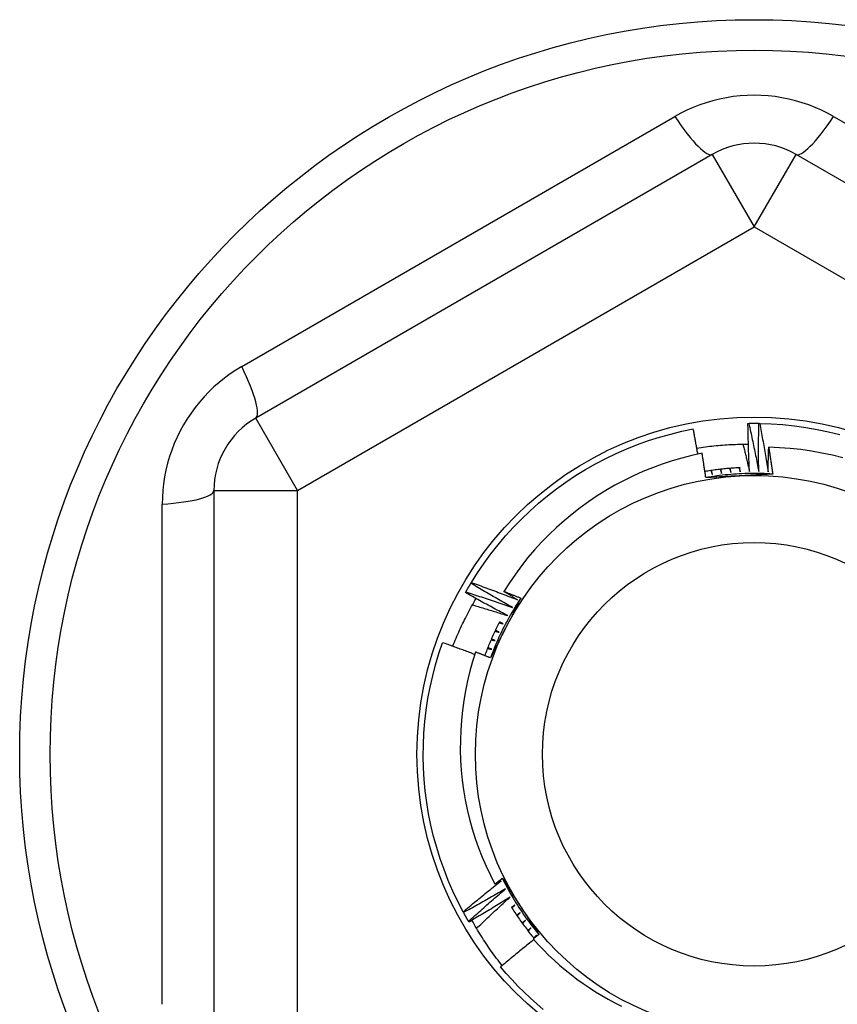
# Model space of a CAD drawing. Header units: inches. Extents: x 32 to 80, y 18.9 to 39.2.
# Tile 18 of 53: x 46.566 to 46.95, y 23.575 to 24.038. Entities that reach past the tile are written whole.
import ezdxf

# ---------------------------------------------------------------- set-up
doc = ezdxf.new("R2010")
doc.units = ezdxf.units.IN
doc.header["$MEASUREMENT"] = 0
doc.layers.add('Visible Edges(ANSI)', color=7, linetype='Continuous', lineweight=25)
doc.layers.add('Visible Tangent Edges(ANSI)', color=7, linetype='Continuous', lineweight=25)

msp = doc.modelspace()

# ---------------------------------------------------------------- linework, layer by layer
at = {"layer": 'Visible Edges(ANSI)'}
for p, q in [((46.8912, 23.97424), (46.67663, 23.85036)), ((47.14514, 23.85036), (46.93057, 23.97424)), ((46.90794, 23.84786), (46.90835, 23.84787)), ((46.91306, 23.84788), (46.91347, 23.84787)), ((46.65695, 23.81626), (46.65695, 23.5685)), ((46.77775, 23.77274), (46.77796, 23.77309)), ((46.77517, 23.76832), (46.77537, 23.76868)), ((46.77431, 23.61801), (46.77411, 23.61837)), ((46.77683, 23.61355), (46.77662, 23.61391)), ((46.8078, 23.60619), (46.80875, 23.60739))]:
    msp.add_line(p, q, dxfattribs=at)
at = {"layer": 'Visible Edges(ANSI)', "flags": 128}
for points in [[(46.77796, 23.77309), (46.78086, 23.7777), (46.78393, 23.78219), (46.78715, 23.78658), (46.79052, 23.79085), (46.79404, 23.795), (46.7977, 23.79903), (46.8015, 23.80292), (46.80544, 23.80668), (46.8095, 23.8103), (46.81369, 23.81378), (46.818, 23.8171), (46.82242, 23.82028), (46.82695, 23.82329), (46.83158, 23.82615), (46.83631, 23.82884), (46.84113, 23.83137), (46.84603, 23.83372), (46.85102, 23.83591), (46.85608, 23.83791), (46.8612, 23.83974), (46.86639, 23.84139), (46.87163, 23.84286), (46.87692, 23.84414), (46.88225, 23.84523)], [(46.8844, 23.83339), (46.88432, 23.83388), (46.88423, 23.83438), (46.88414, 23.83487), (46.88406, 23.83537), (46.88397, 23.83586), (46.88388, 23.83635), (46.88379, 23.83685), (46.88371, 23.83734), (46.88362, 23.83783), (46.88353, 23.83833), (46.88344, 23.83882), (46.88335, 23.83932), (46.88326, 23.83981), (46.88317, 23.8403), (46.88308, 23.8408), (46.88299, 23.84129), (46.8829, 23.84178), (46.88281, 23.84228), (46.88271, 23.84277), (46.88262, 23.84326), (46.88253, 23.84375), (46.88244, 23.84425), (46.88234, 23.84474), (46.88225, 23.84523)], [(46.90865, 23.82524), (46.90861, 23.82618), (46.90857, 23.82712), (46.90853, 23.82806), (46.90849, 23.829), (46.90845, 23.82995), (46.90841, 23.83089), (46.90837, 23.83183), (46.90834, 23.83277), (46.9083, 23.83372), (46.90827, 23.83466), (46.90824, 23.8356), (46.90821, 23.83654), (46.90818, 23.83749), (46.90815, 23.83843), (46.90813, 23.83937), (46.9081, 23.84032), (46.90808, 23.84126), (46.90805, 23.8422), (46.90803, 23.84315), (46.90801, 23.84409), (46.90799, 23.84503), (46.90797, 23.84598), (46.90796, 23.84692), (46.90794, 23.84786)], [(46.90835, 23.84787), (46.90855, 23.84787), (46.90874, 23.84788), (46.90894, 23.84788), (46.90914, 23.84788), (46.90933, 23.84788), (46.90953, 23.84789), (46.90972, 23.84789), (46.90992, 23.84789), (46.91012, 23.84789), (46.91031, 23.84789), (46.91051, 23.84789), (46.91071, 23.84789), (46.9109, 23.84789), (46.9111, 23.84789), (46.91129, 23.84789), (46.91149, 23.84789), (46.91169, 23.84789), (46.91188, 23.84789), (46.91208, 23.84789), (46.91228, 23.84789), (46.91247, 23.84788), (46.91267, 23.84788), (46.91286, 23.84788), (46.91306, 23.84788)], [(46.90835, 23.84787), (46.90856, 23.84693), (46.90877, 23.84599), (46.90897, 23.84505), (46.90918, 23.84411), (46.90938, 23.84317), (46.90958, 23.84223), (46.90978, 23.84129), (46.90998, 23.84034), (46.91018, 23.8394), (46.91038, 23.83846), (46.91058, 23.83752), (46.91077, 23.83657), (46.91097, 23.83563), (46.91116, 23.83469), (46.91135, 23.83374), (46.91154, 23.8328), (46.91173, 23.83186), (46.91192, 23.83091), (46.91211, 23.82997), (46.91229, 23.82902), (46.91248, 23.82808), (46.91266, 23.82713), (46.91284, 23.82618), (46.91303, 23.82524)], [(46.91303, 23.82524), (46.91301, 23.82618), (46.913, 23.82712), (46.91299, 23.82807), (46.91298, 23.82901), (46.91298, 23.82995), (46.91297, 23.8309), (46.91296, 23.83184), (46.91296, 23.83278), (46.91296, 23.83372), (46.91296, 23.83467), (46.91296, 23.83561), (46.91296, 23.83655), (46.91296, 23.8375), (46.91296, 23.83844), (46.91297, 23.83939), (46.91297, 23.84033), (46.91298, 23.84127), (46.91299, 23.84222), (46.913, 23.84316), (46.91301, 23.8441), (46.91302, 23.84505), (46.91303, 23.84599), (46.91304, 23.84693), (46.91306, 23.84788)], [(46.91347, 23.84787), (46.91891, 23.84768), (46.92434, 23.84731), (46.92975, 23.84674), (46.93514, 23.84599), (46.9405, 23.84505), (46.94582, 23.84392), (46.9511, 23.8426)], [(46.91347, 23.84787), (46.91365, 23.84692), (46.91382, 23.84598), (46.914, 23.84503), (46.91417, 23.84408), (46.91434, 23.84314), (46.91452, 23.84219), (46.91469, 23.84124), (46.91485, 23.84029), (46.91502, 23.83935), (46.91519, 23.8384), (46.91535, 23.83745), (46.91552, 23.8365), (46.91568, 23.83555), (46.91584, 23.8346), (46.916, 23.83365), (46.91616, 23.8327), (46.91632, 23.83175), (46.91648, 23.8308), (46.91664, 23.82985), (46.91679, 23.8289), (46.91694, 23.82795), (46.9171, 23.827), (46.91725, 23.82605), (46.9174, 23.82509)], [(46.8839, 23.83625), (46.8849, 23.8364), (46.88591, 23.83655), (46.88691, 23.8367), (46.88792, 23.83683), (46.88893, 23.83696), (46.88994, 23.83708), (46.89094, 23.8372), (46.89195, 23.83731), (46.89296, 23.83741), (46.89397, 23.8375), (46.89498, 23.83759), (46.896, 23.83767), (46.89701, 23.83774), (46.89802, 23.83781), (46.89903, 23.83787), (46.90005, 23.83792), (46.90106, 23.83796), (46.90207, 23.838), (46.90309, 23.83803), (46.9041, 23.83805), (46.90512, 23.83807), (46.90613, 23.83808), (46.90715, 23.83808), (46.90816, 23.83808)], [(46.90564, 23.83808), (46.90577, 23.83754), (46.9059, 23.83701), (46.90603, 23.83647), (46.90616, 23.83594), (46.90629, 23.83541), (46.90642, 23.83487), (46.90654, 23.83434), (46.90667, 23.8338), (46.9068, 23.83327), (46.90692, 23.83273), (46.90705, 23.8322), (46.90717, 23.83166), (46.9073, 23.83113), (46.90742, 23.83059), (46.90755, 23.83006), (46.90767, 23.82952), (46.9078, 23.82899), (46.90792, 23.82845), (46.90804, 23.82792), (46.90817, 23.82738), (46.90829, 23.82684), (46.90841, 23.82631), (46.90853, 23.82577), (46.90865, 23.82524)], [(46.9174, 23.82509), (46.91741, 23.82557), (46.91742, 23.82605), (46.91743, 23.82653), (46.91744, 23.82701), (46.91745, 23.82749), (46.91746, 23.82797), (46.91747, 23.82845), (46.91748, 23.82893), (46.91749, 23.82941), (46.9175, 23.82989), (46.91752, 23.83037), (46.91753, 23.83085), (46.91754, 23.83133), (46.91756, 23.83181), (46.91757, 23.83229), (46.91758, 23.83277), (46.9176, 23.83325), (46.91761, 23.83373), (46.91763, 23.83421), (46.91764, 23.83469), (46.91766, 23.83517), (46.91767, 23.83565), (46.91769, 23.83613), (46.91771, 23.83661)], [(46.95257, 23.83161), (46.94767, 23.83285), (46.94273, 23.83391), (46.93776, 23.8348), (46.93277, 23.83551), (46.92776, 23.83605), (46.92274, 23.83642), (46.91771, 23.83661)], [(46.91771, 23.83661), (46.91779, 23.83608), (46.91787, 23.83556), (46.91795, 23.83504), (46.91804, 23.83451), (46.91812, 23.83399), (46.9182, 23.83347), (46.91828, 23.83294), (46.91836, 23.83242), (46.91844, 23.8319), (46.91852, 23.83137), (46.91859, 23.83085), (46.91867, 23.83033), (46.91875, 23.8298), (46.91883, 23.82928), (46.91891, 23.82875), (46.91898, 23.82823), (46.91906, 23.82771), (46.91914, 23.82718), (46.91921, 23.82666), (46.91929, 23.82613), (46.91936, 23.82561), (46.91944, 23.82508), (46.91951, 23.82456), (46.91959, 23.82404)], [(46.88641, 23.83381), (46.88165, 23.83277), (46.87694, 23.83157), (46.87227, 23.83021), (46.86765, 23.82869), (46.86309, 23.82702), (46.85859, 23.82519), (46.85415, 23.82321), (46.84977, 23.82107), (46.84547, 23.81879), (46.84124, 23.81636), (46.8371, 23.81378), (46.83305, 23.81107), (46.82911, 23.80822), (46.82527, 23.80524), (46.82153, 23.80213), (46.81791, 23.7989), (46.81439, 23.79555), (46.811, 23.79207), (46.80772, 23.78848), (46.80456, 23.78477), (46.80154, 23.78095), (46.79864, 23.77702), (46.79589, 23.773), (46.79328, 23.7689)], [(46.88814, 23.82235), (46.88807, 23.82283), (46.888, 23.8233), (46.88793, 23.82378), (46.88786, 23.82426), (46.88779, 23.82474), (46.88772, 23.82522), (46.88765, 23.82569), (46.88758, 23.82617), (46.88751, 23.82665), (46.88744, 23.82713), (46.88737, 23.8276), (46.88729, 23.82808), (46.88722, 23.82856), (46.88715, 23.82904), (46.88708, 23.82951), (46.887, 23.82999), (46.88693, 23.83047), (46.88686, 23.83095), (46.88678, 23.83142), (46.88671, 23.8319), (46.88663, 23.83238), (46.88656, 23.83286), (46.88648, 23.83333), (46.88641, 23.83381)], [(46.90426, 23.82706), (46.90357, 23.82702), (46.90287, 23.82698), (46.90218, 23.82694), (46.90149, 23.82689), (46.9008, 23.82684), (46.9001, 23.82679), (46.89941, 23.82673), (46.89872, 23.82667), (46.89803, 23.82661), (46.89734, 23.82654), (46.89665, 23.82647), (46.89596, 23.82639), (46.89527, 23.82632), (46.89458, 23.82623), (46.89389, 23.82615), (46.89321, 23.82606), (46.89252, 23.82597), (46.89183, 23.82587), (46.89114, 23.82577), (46.89046, 23.82567), (46.88977, 23.82556), (46.88909, 23.82545), (46.8884, 23.82534), (46.88772, 23.82522)], [(46.89493, 23.82628), (46.89495, 23.8262), (46.89498, 23.82612), (46.89501, 23.82604), (46.89503, 23.82596), (46.89506, 23.82588), (46.89509, 23.8258), (46.89511, 23.82572), (46.89514, 23.82564), (46.89517, 23.82556), (46.89519, 23.82548), (46.89522, 23.8254), (46.89525, 23.82532), (46.89527, 23.82524), (46.8953, 23.82516), (46.89533, 23.82508), (46.89535, 23.825), (46.89538, 23.82492), (46.89541, 23.82484), (46.89543, 23.82477), (46.89546, 23.82469), (46.89548, 23.82461), (46.89551, 23.82453), (46.89554, 23.82445), (46.89556, 23.82437)], [(46.89556, 23.82437), (46.89555, 23.82445), (46.89554, 23.82453), (46.89553, 23.82461), (46.89552, 23.82469), (46.8955, 23.82477), (46.89549, 23.82485), (46.89548, 23.82494), (46.89547, 23.82502), (46.89546, 23.8251), (46.89545, 23.82518), (46.89543, 23.82526), (46.89542, 23.82534), (46.89541, 23.82542), (46.8954, 23.8255), (46.89539, 23.82559), (46.89537, 23.82567), (46.89536, 23.82575), (46.89535, 23.82583), (46.89534, 23.82591), (46.89533, 23.82599), (46.89532, 23.82607), (46.8953, 23.82615), (46.89529, 23.82624), (46.89528, 23.82632)], [(46.89934, 23.82673), (46.89937, 23.82665), (46.89939, 23.82657), (46.89942, 23.82649), (46.89944, 23.82641), (46.89946, 23.82633), (46.89949, 23.82625), (46.89951, 23.82617), (46.89953, 23.82609), (46.89956, 23.82601), (46.89958, 23.82593), (46.89961, 23.82584), (46.89963, 23.82576), (46.89965, 23.82568), (46.89968, 23.8256), (46.8997, 23.82552), (46.89973, 23.82544), (46.89975, 23.82536), (46.89977, 23.82528), (46.8998, 23.8252), (46.89982, 23.82512), (46.89984, 23.82504), (46.89987, 23.82496), (46.89989, 23.82488), (46.89992, 23.8248)], [(46.89992, 23.8248), (46.89991, 23.82488), (46.8999, 23.82496), (46.89989, 23.82505), (46.89988, 23.82513), (46.89987, 23.82521), (46.89986, 23.82529), (46.89985, 23.82537), (46.89984, 23.82545), (46.89983, 23.82553), (46.89982, 23.82562), (46.89982, 23.8257), (46.89981, 23.82578), (46.8998, 23.82586), (46.89979, 23.82594), (46.89978, 23.82602), (46.89977, 23.82611), (46.89976, 23.82619), (46.89975, 23.82627), (46.89974, 23.82635), (46.89973, 23.82643), (46.89972, 23.82651), (46.89972, 23.82659), (46.89971, 23.82668), (46.8997, 23.82676)], [(46.90377, 23.82703), (46.90379, 23.82695), (46.90381, 23.82687), (46.90384, 23.82679), (46.90386, 23.82671), (46.90388, 23.82663), (46.9039, 23.82655), (46.90392, 23.82647), (46.90394, 23.82639), (46.90396, 23.82631), (46.90398, 23.82622), (46.90401, 23.82614), (46.90403, 23.82606), (46.90405, 23.82598), (46.90407, 23.8259), (46.90409, 23.82582), (46.90411, 23.82574), (46.90413, 23.82566), (46.90415, 23.82558), (46.90417, 23.8255), (46.9042, 23.82541), (46.90422, 23.82533), (46.90424, 23.82525), (46.90426, 23.82517), (46.90428, 23.82509)], [(46.90428, 23.82509), (46.90427, 23.82517), (46.90427, 23.82525), (46.90426, 23.82534), (46.90425, 23.82542), (46.90425, 23.8255), (46.90424, 23.82558), (46.90423, 23.82566), (46.90423, 23.82574), (46.90422, 23.82583), (46.90422, 23.82591), (46.90421, 23.82599), (46.9042, 23.82607), (46.9042, 23.82615), (46.90419, 23.82624), (46.90418, 23.82632), (46.90418, 23.8264), (46.90417, 23.82648), (46.90416, 23.82656), (46.90416, 23.82664), (46.90415, 23.82673), (46.90415, 23.82681), (46.90414, 23.82689), (46.90413, 23.82697), (46.90413, 23.82705)], [(46.91959, 23.82404), (46.91827, 23.82412), (46.91696, 23.82418), (46.91564, 23.82424), (46.91433, 23.82428), (46.91301, 23.82431), (46.9117, 23.82432), (46.91038, 23.82432), (46.90907, 23.82431), (46.90775, 23.82429), (46.90644, 23.82425), (46.90512, 23.8242), (46.90381, 23.82413), (46.9025, 23.82406), (46.90118, 23.82397), (46.89987, 23.82386), (46.89856, 23.82375), (46.89725, 23.82362), (46.89595, 23.82347), (46.89464, 23.82332), (46.89334, 23.82315), (46.89203, 23.82297), (46.89073, 23.82278), (46.88943, 23.82257), (46.88814, 23.82235)], [(46.91959, 23.82404), (46.91828, 23.82396), (46.91697, 23.82389), (46.91566, 23.82382), (46.91436, 23.82375), (46.91305, 23.82368), (46.91174, 23.82361), (46.91043, 23.82354), (46.90912, 23.82347), (46.90781, 23.8234), (46.90649, 23.82333), (46.90518, 23.82326), (46.90386, 23.82319), (46.90255, 23.82312), (46.90123, 23.82305), (46.89992, 23.82298), (46.89861, 23.82291), (46.8973, 23.82284), (46.89598, 23.82277), (46.89468, 23.8227), (46.89337, 23.82263), (46.89206, 23.82256), (46.89075, 23.82249), (46.88944, 23.82242), (46.88814, 23.82235)], [(46.89053, 23.82568), (46.89056, 23.8256), (46.89059, 23.82552), (46.89062, 23.82544), (46.89065, 23.82536), (46.89068, 23.82528), (46.8907, 23.82521), (46.89073, 23.82513), (46.89076, 23.82505), (46.89079, 23.82497), (46.89082, 23.82489), (46.89085, 23.82481), (46.89088, 23.82474), (46.89091, 23.82466), (46.89094, 23.82458), (46.89097, 23.8245), (46.891, 23.82442), (46.89102, 23.82434), (46.89105, 23.82426), (46.89108, 23.82419), (46.89111, 23.82411), (46.89114, 23.82403), (46.89117, 23.82395), (46.8912, 23.82387), (46.89123, 23.82379)], [(46.89123, 23.82379), (46.89121, 23.82387), (46.8912, 23.82395), (46.89118, 23.82403), (46.89117, 23.82412), (46.89115, 23.8242), (46.89114, 23.82428), (46.89113, 23.82436), (46.89111, 23.82444), (46.8911, 23.82452), (46.89108, 23.8246), (46.89107, 23.82468), (46.89105, 23.82476), (46.89104, 23.82484), (46.89102, 23.82492), (46.89101, 23.825), (46.891, 23.82508), (46.89098, 23.82517), (46.89097, 23.82525), (46.89095, 23.82533), (46.89094, 23.82541), (46.89092, 23.82549), (46.89091, 23.82557), (46.8909, 23.82565), (46.89088, 23.82573)], [(46.77537, 23.76868), (46.77547, 23.76885), (46.77557, 23.76902), (46.77566, 23.76919), (46.77576, 23.76936), (46.77586, 23.76953), (46.77596, 23.7697), (46.77605, 23.76987), (46.77615, 23.77004), (46.77625, 23.77021), (46.77635, 23.77038), (46.77645, 23.77055), (46.77655, 23.77072), (46.77664, 23.77089), (46.77674, 23.77106), (46.77684, 23.77123), (46.77694, 23.7714), (46.77704, 23.77156), (46.77714, 23.77173), (46.77724, 23.7719), (46.77734, 23.77207), (46.77744, 23.77224), (46.77755, 23.77241), (46.77765, 23.77258), (46.77775, 23.77274)], [(46.79727, 23.76129), (46.79645, 23.76175), (46.79563, 23.76222), (46.79482, 23.76269), (46.794, 23.76315), (46.79318, 23.76362), (46.79236, 23.76409), (46.79154, 23.76457), (46.79073, 23.76504), (46.78991, 23.76551), (46.7891, 23.76599), (46.78828, 23.76646), (46.78747, 23.76694), (46.78666, 23.76742), (46.78584, 23.7679), (46.78503, 23.76838), (46.78422, 23.76886), (46.78341, 23.76934), (46.7826, 23.76982), (46.78179, 23.77031), (46.78098, 23.77079), (46.78017, 23.77128), (46.77936, 23.77177), (46.77855, 23.77225), (46.77775, 23.77274)], [(46.77796, 23.77309), (46.77887, 23.77277), (46.77977, 23.77244), (46.78068, 23.77212), (46.78158, 23.77179), (46.78249, 23.77146), (46.78339, 23.77113), (46.7843, 23.7708), (46.7852, 23.77047), (46.7861, 23.77013), (46.787, 23.7698), (46.78791, 23.76946), (46.78881, 23.76912), (46.78971, 23.76879), (46.79061, 23.76845), (46.79151, 23.76811), (46.79241, 23.76776), (46.79331, 23.76742), (46.79421, 23.76708), (46.79511, 23.76673), (46.79601, 23.76639), (46.79691, 23.76604), (46.79781, 23.76569), (46.79871, 23.76534), (46.7996, 23.76499)], [(46.79507, 23.75751), (46.79423, 23.75795), (46.7934, 23.75839), (46.79256, 23.75883), (46.79173, 23.75927), (46.7909, 23.75971), (46.79007, 23.76015), (46.78923, 23.7606), (46.7884, 23.76104), (46.78757, 23.76149), (46.78674, 23.76194), (46.78591, 23.76239), (46.78508, 23.76284), (46.78425, 23.76329), (46.78343, 23.76374), (46.7826, 23.76419), (46.78177, 23.76465), (46.78094, 23.7651), (46.78012, 23.76556), (46.77929, 23.76602), (46.77847, 23.76647), (46.77764, 23.76693), (46.77682, 23.76739), (46.776, 23.76786), (46.77517, 23.76832)], [(46.77537, 23.76868), (46.77629, 23.76838), (46.77721, 23.76809), (46.77812, 23.76779), (46.77904, 23.76749), (46.77995, 23.76719), (46.78087, 23.76689), (46.78178, 23.76659), (46.7827, 23.76629), (46.78361, 23.76598), (46.78452, 23.76568), (46.78544, 23.76537), (46.78635, 23.76506), (46.78726, 23.76476), (46.78817, 23.76445), (46.78909, 23.76414), (46.79, 23.76382), (46.79091, 23.76351), (46.79182, 23.7632), (46.79273, 23.76288), (46.79364, 23.76256), (46.79455, 23.76225), (46.79546, 23.76193), (46.79637, 23.76161), (46.79727, 23.76129)], [(46.79328, 23.7689), (46.79361, 23.76877), (46.79394, 23.76864), (46.79427, 23.76851), (46.7946, 23.76838), (46.79493, 23.76825), (46.79526, 23.76812), (46.7956, 23.76799), (46.79593, 23.76786), (46.79626, 23.76773), (46.79659, 23.76759), (46.79692, 23.76746), (46.79725, 23.76733), (46.79758, 23.7672), (46.79791, 23.76707), (46.79824, 23.76694), (46.79857, 23.7668), (46.7989, 23.76667), (46.79924, 23.76654), (46.79957, 23.76641), (46.7999, 23.76628), (46.80023, 23.76614), (46.80056, 23.76601), (46.80089, 23.76588), (46.80122, 23.76574)], [(46.7996, 23.76499), (46.79934, 23.76515), (46.79907, 23.76531), (46.79881, 23.76547), (46.79855, 23.76564), (46.79828, 23.7658), (46.79802, 23.76596), (46.79775, 23.76612), (46.79749, 23.76628), (46.79723, 23.76645), (46.79696, 23.76661), (46.7967, 23.76677), (46.79643, 23.76694), (46.79617, 23.7671), (46.79591, 23.76726), (46.79564, 23.76742), (46.79538, 23.76759), (46.79512, 23.76775), (46.79485, 23.76791), (46.79459, 23.76808), (46.79433, 23.76824), (46.79406, 23.76841), (46.7938, 23.76857), (46.79354, 23.76873), (46.79328, 23.7689)], [(46.76924, 23.7431), (46.76962, 23.74407), (46.77, 23.74504), (46.7704, 23.746), (46.77079, 23.74696), (46.7712, 23.74791), (46.77161, 23.74887), (46.77203, 23.74982), (46.77246, 23.75077), (46.77289, 23.75171), (46.77333, 23.75266), (46.77377, 23.7536), (46.77423, 23.75453), (46.77468, 23.75547), (46.77515, 23.7564), (46.77562, 23.75733), (46.7761, 23.75825), (46.77658, 23.75917), (46.77708, 23.76009), (46.77757, 23.76101), (46.77808, 23.76192), (46.77859, 23.76283), (46.77911, 23.76374), (46.77963, 23.76464), (46.78016, 23.76554)], [(46.77845, 23.76258), (46.77914, 23.76238), (46.77984, 23.76217), (46.78053, 23.76197), (46.78123, 23.76176), (46.78192, 23.76156), (46.78261, 23.76135), (46.78331, 23.76114), (46.784, 23.76093), (46.78469, 23.76073), (46.78539, 23.76052), (46.78608, 23.76031), (46.78677, 23.76009), (46.78746, 23.75988), (46.78816, 23.75967), (46.78885, 23.75946), (46.78954, 23.75924), (46.79023, 23.75903), (46.79092, 23.75881), (46.79161, 23.7586), (46.79231, 23.75838), (46.793, 23.75817), (46.79369, 23.75795), (46.79438, 23.75773), (46.79507, 23.75751)], [(46.80122, 23.76574), (46.80063, 23.76458), (46.80003, 23.76341), (46.79944, 23.76224), (46.79885, 23.76107), (46.79826, 23.7599), (46.79766, 23.75874), (46.79707, 23.75757), (46.79647, 23.7564), (46.79588, 23.75522), (46.79528, 23.75405), (46.79468, 23.75288), (46.79409, 23.7517), (46.79349, 23.75053), (46.79289, 23.74936), (46.7923, 23.74818), (46.7917, 23.74701), (46.79111, 23.74584), (46.79051, 23.74467), (46.78992, 23.7435), (46.78932, 23.74233), (46.78873, 23.74117), (46.78814, 23.74), (46.78755, 23.73883), (46.78696, 23.73766)], [(46.80122, 23.76574), (46.80049, 23.76465), (46.79978, 23.76354), (46.79907, 23.76243), (46.79838, 23.76131), (46.7977, 23.76019), (46.79703, 23.75906), (46.79637, 23.75792), (46.79572, 23.75677), (46.79509, 23.75562), (46.79446, 23.75446), (46.79385, 23.7533), (46.79325, 23.75213), (46.79266, 23.75095), (46.79208, 23.74977), (46.79151, 23.74859), (46.79096, 23.74739), (46.79041, 23.74619), (46.78988, 23.74499), (46.78937, 23.74378), (46.78886, 23.74257), (46.78836, 23.74135), (46.78788, 23.74012), (46.78741, 23.7389), (46.78696, 23.73766)], [(46.79128, 23.75464), (46.79094, 23.754), (46.79061, 23.75335), (46.79029, 23.7527), (46.78997, 23.75205), (46.78965, 23.7514), (46.78933, 23.75075), (46.78902, 23.7501), (46.78871, 23.74944), (46.78841, 23.74878), (46.7881, 23.74812), (46.78781, 23.74746), (46.78751, 23.7468), (46.78722, 23.74614), (46.78693, 23.74547), (46.78665, 23.74481), (46.78637, 23.74414), (46.78609, 23.74347), (46.78582, 23.7428), (46.78555, 23.74212), (46.78529, 23.74145), (46.78503, 23.74077), (46.78477, 23.7401), (46.78451, 23.73942), (46.78426, 23.73874)], [(46.79105, 23.75421), (46.79113, 23.75418), (46.79121, 23.75416), (46.79129, 23.75414), (46.79137, 23.75412), (46.79145, 23.75409), (46.79154, 23.75407), (46.79162, 23.75405), (46.7917, 23.75403), (46.79178, 23.754), (46.79186, 23.75398), (46.79194, 23.75396), (46.79202, 23.75394), (46.7921, 23.75391), (46.79218, 23.75389), (46.79226, 23.75387), (46.79234, 23.75384), (46.79242, 23.75382), (46.7925, 23.7538), (46.79258, 23.75378), (46.79266, 23.75375), (46.79275, 23.75373), (46.79283, 23.75371), (46.79291, 23.75369), (46.79299, 23.75366)], [(46.79299, 23.75366), (46.79291, 23.7537), (46.79284, 23.75373), (46.79277, 23.75377), (46.79269, 23.75381), (46.79262, 23.75384), (46.79254, 23.75388), (46.79247, 23.75391), (46.7924, 23.75395), (46.79232, 23.75398), (46.79225, 23.75402), (46.79217, 23.75406), (46.7921, 23.75409), (46.79203, 23.75413), (46.79195, 23.75416), (46.79188, 23.7542), (46.79181, 23.75423), (46.79173, 23.75427), (46.79166, 23.75431), (46.79158, 23.75434), (46.79151, 23.75438), (46.79144, 23.75441), (46.79136, 23.75445), (46.79129, 23.75449), (46.79121, 23.75452)], [(46.78908, 23.75023), (46.78916, 23.75021), (46.78924, 23.75019), (46.78933, 23.75017), (46.78941, 23.75015), (46.78949, 23.75013), (46.78957, 23.75011), (46.78965, 23.75009), (46.78973, 23.75007), (46.78981, 23.75005), (46.78989, 23.75003), (46.78998, 23.75001), (46.79006, 23.74999), (46.79014, 23.74997), (46.79022, 23.74995), (46.7903, 23.74993), (46.79038, 23.74991), (46.79046, 23.74989), (46.79055, 23.74987), (46.79063, 23.74985), (46.79071, 23.74983), (46.79079, 23.74981), (46.79087, 23.74979), (46.79095, 23.74977), (46.79103, 23.74975)], [(46.79103, 23.74975), (46.79096, 23.74978), (46.79088, 23.74982), (46.79081, 23.74985), (46.79073, 23.74988), (46.79066, 23.74992), (46.79058, 23.74995), (46.79051, 23.74998), (46.79043, 23.75002), (46.79036, 23.75005), (46.79028, 23.75008), (46.79021, 23.75012), (46.79013, 23.75015), (46.79006, 23.75018), (46.78998, 23.75022), (46.78991, 23.75025), (46.78983, 23.75028), (46.78976, 23.75032), (46.78968, 23.75035), (46.78961, 23.75038), (46.78953, 23.75042), (46.78946, 23.75045), (46.78938, 23.75048), (46.78931, 23.75052), (46.78923, 23.75055)], [(46.77411, 23.61837), (46.77161, 23.6232), (46.76927, 23.62812), (46.76711, 23.63311), (46.76513, 23.63818), (46.76332, 23.64331), (46.76169, 23.6485), (46.76025, 23.65375), (46.75899, 23.65904), (46.75791, 23.66438), (46.75703, 23.66975), (46.75633, 23.67515), (46.75582, 23.68056), (46.7555, 23.686), (46.75538, 23.69144), (46.75544, 23.69688), (46.75569, 23.70231), (46.75613, 23.70774), (46.75677, 23.71314), (46.75759, 23.71852), (46.75859, 23.72387), (46.75979, 23.72918), (46.76117, 23.73444), (46.76273, 23.73966), (46.76448, 23.74481)], [(46.77961, 23.73925), (46.77898, 23.73949), (46.77835, 23.73973), (46.77772, 23.73997), (46.7771, 23.7402), (46.77647, 23.74044), (46.77584, 23.74067), (46.77521, 23.74091), (46.77458, 23.74114), (46.77395, 23.74138), (46.77332, 23.74161), (46.77269, 23.74184), (46.77206, 23.74207), (46.77143, 23.7423), (46.7708, 23.74254), (46.77017, 23.74277), (46.76954, 23.743), (46.7689, 23.74322), (46.76827, 23.74345), (46.76764, 23.74368), (46.76701, 23.74391), (46.76638, 23.74413), (46.76574, 23.74436), (46.76511, 23.74459), (46.76448, 23.74481)], [(46.78724, 23.74619), (46.78733, 23.74617), (46.78741, 23.74615), (46.78749, 23.74614), (46.78757, 23.74612), (46.78765, 23.7461), (46.78774, 23.74608), (46.78782, 23.74607), (46.7879, 23.74605), (46.78798, 23.74603), (46.78806, 23.74602), (46.78815, 23.746), (46.78823, 23.74598), (46.78831, 23.74596), (46.78839, 23.74595), (46.78847, 23.74593), (46.78855, 23.74591), (46.78864, 23.74589), (46.78872, 23.74588), (46.7888, 23.74586), (46.78888, 23.74584), (46.78896, 23.74583), (46.78905, 23.74581), (46.78913, 23.74579), (46.78921, 23.74577)], [(46.78921, 23.74577), (46.78913, 23.7458), (46.78906, 23.74584), (46.78898, 23.74587), (46.78891, 23.7459), (46.78883, 23.74593), (46.78875, 23.74596), (46.78868, 23.74599), (46.7886, 23.74602), (46.78853, 23.74605), (46.78845, 23.74608), (46.78837, 23.74611), (46.7883, 23.74614), (46.78822, 23.74617), (46.78815, 23.7462), (46.78807, 23.74624), (46.78799, 23.74627), (46.78792, 23.7463), (46.78784, 23.74633), (46.78777, 23.74636), (46.78769, 23.74639), (46.78761, 23.74642), (46.78754, 23.74645), (46.78746, 23.74648), (46.78739, 23.74651)], [(46.77999, 23.74042), (46.77857, 23.73594), (46.77731, 23.73142), (46.77619, 23.72685), (46.77524, 23.72226), (46.77443, 23.71764), (46.77379, 23.713), (46.7733, 23.70834), (46.77298, 23.70367), (46.7728, 23.69899), (46.77279, 23.69431), (46.77294, 23.68963), (46.77325, 23.68495), (46.77371, 23.68027), (46.77434, 23.67562), (46.77512, 23.67099), (46.77606, 23.66639), (46.77716, 23.66184), (46.77841, 23.65733), (46.77981, 23.65286), (46.78136, 23.64845), (46.78307, 23.64409), (46.78492, 23.63979), (46.78692, 23.63555), (46.78907, 23.63138)], [(46.78696, 23.73766), (46.78667, 23.73778), (46.78638, 23.73789), (46.78609, 23.73801), (46.7858, 23.73813), (46.78551, 23.73824), (46.78522, 23.73836), (46.78493, 23.73847), (46.78464, 23.73859), (46.78435, 23.7387), (46.78406, 23.73882), (46.78377, 23.73893), (46.78348, 23.73905), (46.78319, 23.73916), (46.7829, 23.73928), (46.78261, 23.73939), (46.78232, 23.73951), (46.78203, 23.73962), (46.78174, 23.73973), (46.78145, 23.73985), (46.78115, 23.73996), (46.78086, 23.74008), (46.78057, 23.74019), (46.78028, 23.7403), (46.77999, 23.74042)], [(46.78554, 23.74209), (46.78562, 23.74207), (46.7857, 23.74206), (46.78579, 23.74205), (46.78587, 23.74203), (46.78595, 23.74202), (46.78603, 23.742), (46.78612, 23.74199), (46.7862, 23.74197), (46.78628, 23.74196), (46.78636, 23.74194), (46.78645, 23.74193), (46.78653, 23.74192), (46.78661, 23.7419), (46.78669, 23.74189), (46.78678, 23.74187), (46.78686, 23.74186), (46.78694, 23.74184), (46.78702, 23.74183), (46.78711, 23.74181), (46.78719, 23.7418), (46.78727, 23.74178), (46.78735, 23.74177), (46.78744, 23.74175), (46.78752, 23.74174)], [(46.78752, 23.74174), (46.78744, 23.74177), (46.78737, 23.7418), (46.78729, 23.74182), (46.78721, 23.74185), (46.78713, 23.74188), (46.78706, 23.74191), (46.78698, 23.74194), (46.7869, 23.74197), (46.78683, 23.74199), (46.78675, 23.74202), (46.78667, 23.74205), (46.78659, 23.74208), (46.78652, 23.74211), (46.78644, 23.74214), (46.78636, 23.74216), (46.78629, 23.74219), (46.78621, 23.74222), (46.78613, 23.74225), (46.78606, 23.74228), (46.78598, 23.74231), (46.7859, 23.74233), (46.78582, 23.74236), (46.78575, 23.74239), (46.78567, 23.74242)], [(46.77411, 23.61837), (46.77485, 23.61899), (46.77559, 23.61961), (46.77633, 23.62022), (46.77707, 23.62084), (46.77781, 23.62145), (46.77855, 23.62207), (46.77929, 23.62268), (46.78004, 23.62329), (46.78078, 23.6239), (46.78153, 23.62451), (46.78227, 23.62512), (46.78302, 23.62573), (46.78376, 23.62634), (46.78451, 23.62695), (46.78526, 23.62755), (46.78601, 23.62816), (46.78676, 23.62876), (46.78751, 23.62936), (46.78826, 23.62997), (46.78902, 23.63057), (46.78977, 23.63117), (46.79052, 23.63177), (46.79128, 23.63237), (46.79204, 23.63296)], [(46.78907, 23.63138), (46.78922, 23.63149), (46.78936, 23.63161), (46.7895, 23.63172), (46.78965, 23.63183), (46.78979, 23.63194), (46.78993, 23.63206), (46.79008, 23.63217), (46.79022, 23.63228), (46.79036, 23.6324), (46.79051, 23.63251), (46.79065, 23.63262), (46.79079, 23.63274), (46.79094, 23.63285), (46.79108, 23.63296), (46.79122, 23.63307), (46.79137, 23.63319), (46.79151, 23.6333), (46.79165, 23.63341), (46.7918, 23.63352), (46.79194, 23.63364), (46.79209, 23.63375), (46.79223, 23.63386), (46.79237, 23.63398), (46.79252, 23.63409)], [(46.79204, 23.63296), (46.79191, 23.6329), (46.79179, 23.63283), (46.79167, 23.63276), (46.79154, 23.6327), (46.79142, 23.63263), (46.7913, 23.63257), (46.79117, 23.6325), (46.79105, 23.63243), (46.79093, 23.63237), (46.7908, 23.6323), (46.79068, 23.63224), (46.79056, 23.63217), (46.79043, 23.6321), (46.79031, 23.63204), (46.79018, 23.63197), (46.79006, 23.63191), (46.78994, 23.63184), (46.78981, 23.63177), (46.78969, 23.63171), (46.78957, 23.63164), (46.78944, 23.63158), (46.78932, 23.63151), (46.7892, 23.63144), (46.78907, 23.63138)], [(46.79252, 23.63409), (46.79323, 23.63299), (46.79395, 23.6319), (46.79466, 23.6308), (46.79538, 23.6297), (46.79609, 23.6286), (46.79681, 23.6275), (46.79752, 23.6264), (46.79824, 23.6253), (46.79896, 23.6242), (46.79967, 23.6231), (46.80039, 23.622), (46.80111, 23.62089), (46.80183, 23.61979), (46.80255, 23.61868), (46.80326, 23.61758), (46.80398, 23.61648), (46.8047, 23.61538), (46.80541, 23.61428), (46.80613, 23.61318), (46.80684, 23.61208), (46.80756, 23.61098), (46.80827, 23.60989), (46.80899, 23.60879), (46.8097, 23.60769)], [(46.79252, 23.63409), (46.7931, 23.63291), (46.7937, 23.63174), (46.79431, 23.63057), (46.79494, 23.62941), (46.79557, 23.62826), (46.79621, 23.62712), (46.79687, 23.62598), (46.79754, 23.62484), (46.79822, 23.62372), (46.79891, 23.6226), (46.79961, 23.62148), (46.80032, 23.62038), (46.80104, 23.61928), (46.80178, 23.61819), (46.80252, 23.6171), (46.80328, 23.61603), (46.80405, 23.61496), (46.80482, 23.6139), (46.80561, 23.61284), (46.80641, 23.6118), (46.80722, 23.61076), (46.80804, 23.60973), (46.80887, 23.60871), (46.8097, 23.60769)], [(46.79406, 23.62908), (46.79324, 23.62861), (46.79242, 23.62814), (46.79161, 23.62767), (46.79079, 23.6272), (46.78997, 23.62673), (46.78915, 23.62626), (46.78833, 23.62579), (46.78751, 23.62533), (46.78669, 23.62486), (46.78587, 23.6244), (46.78505, 23.62393), (46.78423, 23.62347), (46.7834, 23.62301), (46.78258, 23.62255), (46.78176, 23.62209), (46.78093, 23.62164), (46.7801, 23.62118), (46.77928, 23.62072), (46.77845, 23.62027), (46.77762, 23.61981), (46.7768, 23.61936), (46.77597, 23.61891), (46.77514, 23.61846), (46.77431, 23.61801)], [(46.77662, 23.61391), (46.77734, 23.61455), (46.77806, 23.61519), (46.77878, 23.61583), (46.7795, 23.61647), (46.78022, 23.61711), (46.78094, 23.61775), (46.78166, 23.61839), (46.78238, 23.61902), (46.7831, 23.61966), (46.78383, 23.62029), (46.78455, 23.62093), (46.78528, 23.62156), (46.78601, 23.62219), (46.78673, 23.62282), (46.78746, 23.62345), (46.78819, 23.62408), (46.78892, 23.62471), (46.78965, 23.62534), (46.79038, 23.62596), (46.79112, 23.62659), (46.79185, 23.62721), (46.79258, 23.62784), (46.79332, 23.62846), (46.79406, 23.62908)], [(46.7962, 23.62527), (46.7954, 23.62477), (46.7946, 23.62427), (46.7938, 23.62378), (46.793, 23.62328), (46.7922, 23.62278), (46.79139, 23.62229), (46.79059, 23.6218), (46.78979, 23.6213), (46.78898, 23.62081), (46.78818, 23.62032), (46.78737, 23.61983), (46.78656, 23.61934), (46.78576, 23.61885), (46.78495, 23.61837), (46.78414, 23.61788), (46.78333, 23.6174), (46.78252, 23.61691), (46.78171, 23.61643), (46.7809, 23.61595), (46.78009, 23.61547), (46.77927, 23.61499), (46.77846, 23.61451), (46.77765, 23.61403), (46.77683, 23.61355)], [(46.7804, 23.6106), (46.78105, 23.61122), (46.7817, 23.61184), (46.78235, 23.61246), (46.783, 23.61308), (46.78366, 23.61369), (46.78431, 23.61431), (46.78496, 23.61493), (46.78562, 23.61554), (46.78627, 23.61615), (46.78693, 23.61677), (46.78759, 23.61738), (46.78825, 23.61799), (46.78891, 23.6186), (46.78957, 23.61921), (46.79023, 23.61982), (46.79089, 23.62043), (46.79155, 23.62104), (46.79221, 23.62165), (46.79287, 23.62225), (46.79354, 23.62286), (46.7942, 23.62346), (46.79487, 23.62407), (46.79554, 23.62467), (46.7962, 23.62527)], [(46.79677, 23.62055), (46.79717, 23.61991), (46.79758, 23.61928), (46.79799, 23.61864), (46.7984, 23.61801), (46.79882, 23.61738), (46.79925, 23.61676), (46.79967, 23.61613), (46.8001, 23.61551), (46.80053, 23.61489), (46.80097, 23.61427), (46.80141, 23.61366), (46.80185, 23.61305), (46.8023, 23.61244), (46.80275, 23.61183), (46.8032, 23.61122), (46.80366, 23.61062), (46.80412, 23.61002), (46.80458, 23.60943), (46.80504, 23.60883), (46.80551, 23.60824), (46.80599, 23.60765), (46.80646, 23.60706), (46.80694, 23.60648), (46.80743, 23.6059)], [(46.79847, 23.62153), (46.7984, 23.62149), (46.79834, 23.62144), (46.79827, 23.6214), (46.7982, 23.62135), (46.79813, 23.62131), (46.79806, 23.62126), (46.798, 23.62121), (46.79793, 23.62117), (46.79786, 23.62112), (46.79779, 23.62108), (46.79772, 23.62103), (46.79766, 23.62099), (46.79759, 23.62094), (46.79752, 23.62089), (46.79745, 23.62085), (46.79738, 23.6208), (46.79731, 23.62076), (46.79725, 23.62071), (46.79718, 23.62067), (46.79711, 23.62062), (46.79704, 23.62057), (46.79697, 23.62053), (46.79691, 23.62048), (46.79684, 23.62044)], [(46.79703, 23.62014), (46.79709, 23.6202), (46.79715, 23.62025), (46.79721, 23.62031), (46.79727, 23.62037), (46.79733, 23.62043), (46.79739, 23.62049), (46.79745, 23.62055), (46.79751, 23.6206), (46.79757, 23.62066), (46.79763, 23.62072), (46.79769, 23.62078), (46.79775, 23.62084), (46.79781, 23.62089), (46.79787, 23.62095), (46.79793, 23.62101), (46.79799, 23.62107), (46.79805, 23.62113), (46.79811, 23.62119), (46.79817, 23.62124), (46.79823, 23.6213), (46.79829, 23.62136), (46.79835, 23.62142), (46.79841, 23.62148), (46.79847, 23.62153)], [(46.77662, 23.61391), (46.77652, 23.61408), (46.77643, 23.61425), (46.77633, 23.61442), (46.77623, 23.61459), (46.77613, 23.61476), (46.77603, 23.61493), (46.77594, 23.6151), (46.77584, 23.61527), (46.77574, 23.61544), (46.77564, 23.61561), (46.77555, 23.61578), (46.77545, 23.61595), (46.77535, 23.61612), (46.77526, 23.61629), (46.77516, 23.61646), (46.77507, 23.61663), (46.77497, 23.61681), (46.77488, 23.61698), (46.77478, 23.61715), (46.77469, 23.61732), (46.77459, 23.61749), (46.7745, 23.61767), (46.7744, 23.61784), (46.77431, 23.61801)], [(46.79247, 23.59309), (46.79181, 23.59392), (46.79115, 23.59477), (46.7905, 23.59562), (46.78985, 23.59647), (46.78921, 23.59733), (46.78858, 23.59819), (46.78795, 23.59906), (46.78733, 23.59993), (46.78671, 23.6008), (46.7861, 23.60168), (46.7855, 23.60256), (46.7849, 23.60345), (46.78431, 23.60434), (46.78373, 23.60523), (46.78315, 23.60613), (46.78258, 23.60703), (46.78201, 23.60794), (46.78145, 23.60885), (46.7809, 23.60976), (46.78036, 23.61068), (46.77982, 23.6116), (46.77928, 23.61252), (46.77876, 23.61345), (46.77824, 23.61438)], [(46.80087, 23.61787), (46.8008, 23.61783), (46.80073, 23.61778), (46.80067, 23.61773), (46.8006, 23.61768), (46.80053, 23.61763), (46.80047, 23.61759), (46.8004, 23.61754), (46.80033, 23.61749), (46.80027, 23.61744), (46.8002, 23.61739), (46.80013, 23.61735), (46.80007, 23.6173), (46.8, 23.61725), (46.79993, 23.6172), (46.79987, 23.61715), (46.7998, 23.61711), (46.79973, 23.61706), (46.79967, 23.61701), (46.7996, 23.61696), (46.79953, 23.61691), (46.79947, 23.61687), (46.7994, 23.61682), (46.79933, 23.61677), (46.79927, 23.61672)], [(46.79947, 23.61643), (46.79953, 23.61649), (46.79958, 23.61655), (46.79964, 23.61661), (46.7997, 23.61667), (46.79976, 23.61673), (46.79982, 23.61679), (46.79987, 23.61685), (46.79993, 23.61691), (46.79999, 23.61697), (46.80005, 23.61703), (46.80011, 23.61709), (46.80017, 23.61715), (46.80022, 23.61721), (46.80028, 23.61727), (46.80034, 23.61733), (46.8004, 23.61739), (46.80046, 23.61745), (46.80052, 23.61751), (46.80057, 23.61757), (46.80063, 23.61763), (46.80069, 23.61769), (46.80075, 23.61775), (46.80081, 23.61781), (46.80087, 23.61787)], [(46.80338, 23.61429), (46.80331, 23.61424), (46.80325, 23.61419), (46.80318, 23.61414), (46.80312, 23.61409), (46.80305, 23.61404), (46.80299, 23.61399), (46.80292, 23.61394), (46.80286, 23.61389), (46.80279, 23.61384), (46.80273, 23.61379), (46.80266, 23.61374), (46.8026, 23.61369), (46.80253, 23.61364), (46.80247, 23.61359), (46.8024, 23.61354), (46.80234, 23.61349), (46.80227, 23.61344), (46.80221, 23.61339), (46.80214, 23.61334), (46.80208, 23.61329), (46.80201, 23.61324), (46.80195, 23.61319), (46.80188, 23.61314), (46.80182, 23.61309)], [(46.80203, 23.6128), (46.80208, 23.61287), (46.80214, 23.61293), (46.8022, 23.61299), (46.80225, 23.61305), (46.80231, 23.61311), (46.80236, 23.61318), (46.80242, 23.61324), (46.80248, 23.6133), (46.80253, 23.61336), (46.80259, 23.61342), (46.80265, 23.61349), (46.8027, 23.61355), (46.80276, 23.61361), (46.80281, 23.61367), (46.80287, 23.61373), (46.80293, 23.6138), (46.80298, 23.61386), (46.80304, 23.61392), (46.8031, 23.61398), (46.80315, 23.61404), (46.80321, 23.61411), (46.80326, 23.61417), (46.80332, 23.61423), (46.80338, 23.61429)], [(46.80601, 23.6108), (46.80594, 23.61074), (46.80588, 23.61069), (46.80582, 23.61064), (46.80575, 23.61059), (46.80569, 23.61054), (46.80563, 23.61048), (46.80556, 23.61043), (46.8055, 23.61038), (46.80544, 23.61033), (46.80537, 23.61027), (46.80531, 23.61022), (46.80525, 23.61017), (46.80518, 23.61012), (46.80512, 23.61007), (46.80506, 23.61001), (46.80499, 23.60996), (46.80493, 23.60991), (46.80487, 23.60986), (46.8048, 23.6098), (46.80474, 23.60975), (46.80468, 23.6097), (46.80461, 23.60965), (46.80455, 23.6096), (46.80449, 23.60954)], [(46.80471, 23.60926), (46.80476, 23.60933), (46.80481, 23.60939), (46.80487, 23.60946), (46.80492, 23.60952), (46.80498, 23.60958), (46.80503, 23.60965), (46.80508, 23.60971), (46.80514, 23.60977), (46.80519, 23.60984), (46.80525, 23.6099), (46.8053, 23.60997), (46.80535, 23.61003), (46.80541, 23.61009), (46.80546, 23.61016), (46.80552, 23.61022), (46.80557, 23.61029), (46.80563, 23.61035), (46.80568, 23.61041), (46.80573, 23.61048), (46.80579, 23.61054), (46.80584, 23.6106), (46.8059, 23.61067), (46.80595, 23.61073), (46.80601, 23.6108)], [(46.80734, 23.60527), (46.80669, 23.60474), (46.80603, 23.60422), (46.80537, 23.60369), (46.80472, 23.60316), (46.80406, 23.60263), (46.80341, 23.60211), (46.80275, 23.60158), (46.8021, 23.60105), (46.80145, 23.60051), (46.80079, 23.59998), (46.80014, 23.59945), (46.79949, 23.59892), (46.79884, 23.59838), (46.79819, 23.59785), (46.79754, 23.59731), (46.79689, 23.59677), (46.79625, 23.59624), (46.7956, 23.5957), (46.79495, 23.59516), (46.7943, 23.59462), (46.79366, 23.59408), (46.79301, 23.59354), (46.79237, 23.593), (46.79172, 23.59246)], [(46.8097, 23.60769), (46.80959, 23.60761), (46.80948, 23.60752), (46.80937, 23.60743), (46.80926, 23.60735), (46.80915, 23.60726), (46.80904, 23.60717), (46.80893, 23.60709), (46.80882, 23.607), (46.80871, 23.60691), (46.8086, 23.60682), (46.80849, 23.60674), (46.80838, 23.60665), (46.80826, 23.60656), (46.80815, 23.60647), (46.80804, 23.60639), (46.80793, 23.6063), (46.80782, 23.60621), (46.80771, 23.60612), (46.8076, 23.60604), (46.80749, 23.60595), (46.80738, 23.60586), (46.80727, 23.60578), (46.80716, 23.60569), (46.80705, 23.6056)], [(46.80705, 23.6056), (46.80939, 23.60302), (46.81181, 23.6005), (46.81429, 23.59804), (46.81683, 23.59565), (46.81943, 23.59332), (46.8221, 23.59106), (46.82483, 23.58886), (46.82761, 23.58674), (46.83045, 23.58469), (46.83334, 23.58272), (46.83628, 23.58082), (46.83927, 23.579), (46.8423, 23.57726), (46.84538, 23.57559), (46.84851, 23.57401)], [(46.80875, 23.60739), (46.80869, 23.60733), (46.80862, 23.60728), (46.80856, 23.60723), (46.8085, 23.60717), (46.80844, 23.60712), (46.80838, 23.60706), (46.80832, 23.60701), (46.80826, 23.60695), (46.80819, 23.6069), (46.80813, 23.60685), (46.80807, 23.60679), (46.80801, 23.60674), (46.80795, 23.60668), (46.80789, 23.60663), (46.80783, 23.60657), (46.80776, 23.60652), (46.8077, 23.60647), (46.80764, 23.60641), (46.80758, 23.60636), (46.80752, 23.6063), (46.80746, 23.60625), (46.80739, 23.60619), (46.80733, 23.60614), (46.80727, 23.60609)], [(46.81178, 23.57253), (46.8087, 23.57515), (46.80569, 23.57785), (46.80275, 23.58062), (46.79988, 23.58347), (46.79708, 23.5864), (46.79436, 23.58939), (46.79172, 23.59246)]]:
    msp.add_lwpolyline(points, dxfattribs=at)
at = {"layer": 'Visible Edges(ANSI)'}
for radius in [0.34516, 0.15846, 0.131]:
    msp.add_circle((46.91088, 23.69238), radius, dxfattribs=at)
for centre, start, end in [((46.91088, 23.94014), 60, 120), ((46.69632, 23.81626), 120, 180)]:
    msp.add_arc(centre, 0.03937, start, end, dxfattribs=at)
at = {"layer": 'Visible Tangent Edges(ANSI)'}
for p, q in [((46.67005, 23.87454), (46.87355, 23.99202)), ((46.94822, 23.99202), (47.15172, 23.87454)), ((46.8912, 23.97424), (46.91088, 23.94014)), ((46.91088, 23.94014), (46.93057, 23.97424)), ((46.69632, 23.81626), (46.91088, 23.94014)), ((46.91088, 23.94014), (47.12545, 23.81626)), ((46.69632, 23.81626), (46.67663, 23.85036)), ((46.65695, 23.81626), (46.69632, 23.81626)), ((46.69632, 23.5685), (46.69632, 23.81626)), ((46.63272, 23.57489), (46.63272, 23.80987))]:
    msp.add_line(p, q, dxfattribs=at)
at = {"layer": 'Visible Tangent Edges(ANSI)', "flags": 128}
for points in [[(46.94822, 23.99202), (46.9454, 23.99357), (46.9425, 23.99501), (46.93953, 23.99632), (46.93649, 23.9975), (46.9334, 23.99855), (46.93026, 23.99947), (46.92709, 24.00025), (46.92388, 24.00089), (46.92066, 24.00139), (46.91742, 24.00174), (46.91415, 24.00196), (46.91087, 24.00203), (46.90759, 24.00196), (46.90431, 24.00174), (46.90106, 24.00138), (46.89783, 24.00088), (46.89464, 24.00024), (46.89148, 23.99946), (46.88835, 23.99855), (46.88527, 23.9975), (46.88223, 23.99631), (46.87927, 23.995), (46.87637, 23.99357), (46.87355, 23.99202)], [(46.67005, 23.87454), (46.6673, 23.87287), (46.66461, 23.87107), (46.66199, 23.86915), (46.65944, 23.86712), (46.65699, 23.86496), (46.65462, 23.8627), (46.65236, 23.86034), (46.65021, 23.85789), (46.64816, 23.85534), (46.64623, 23.8527), (46.64441, 23.84998), (46.64271, 23.84717), (46.64113, 23.8443), (46.63969, 23.84136), (46.63837, 23.83837), (46.63719, 23.83533), (46.63615, 23.83223), (46.63524, 23.8291), (46.63447, 23.82593), (46.63384, 23.82273), (46.63335, 23.81952), (46.633, 23.8163), (46.63279, 23.81308), (46.63272, 23.80987)]]:
    msp.add_lwpolyline(points, dxfattribs=at)
at = {"layer": 'Visible Tangent Edges(ANSI)'}
for radius in [0.33084, 0.0995]:
    msp.add_circle((46.91088, 23.69238), radius, dxfattribs=at)
for centre, major_axis, start_param, end_param in [((46.87151, 24.00833), (0.01969, -0.0341), 5.107073, 6.283185), ((46.95025, 24.00833), (-0.01969, -0.0341), 0, 1.176113), ((46.65695, 23.88445), (0.01969, -0.0341), 0, 1.176113), ((46.61758, 23.81626), (0.03937, 0), 5.107073, 6.283185)]:
    msp.add_ellipse(centre, major_axis=major_axis, ratio=0.175929, start_param=start_param, end_param=end_param, dxfattribs=at)

doc.saveas('drawing.dxf')
